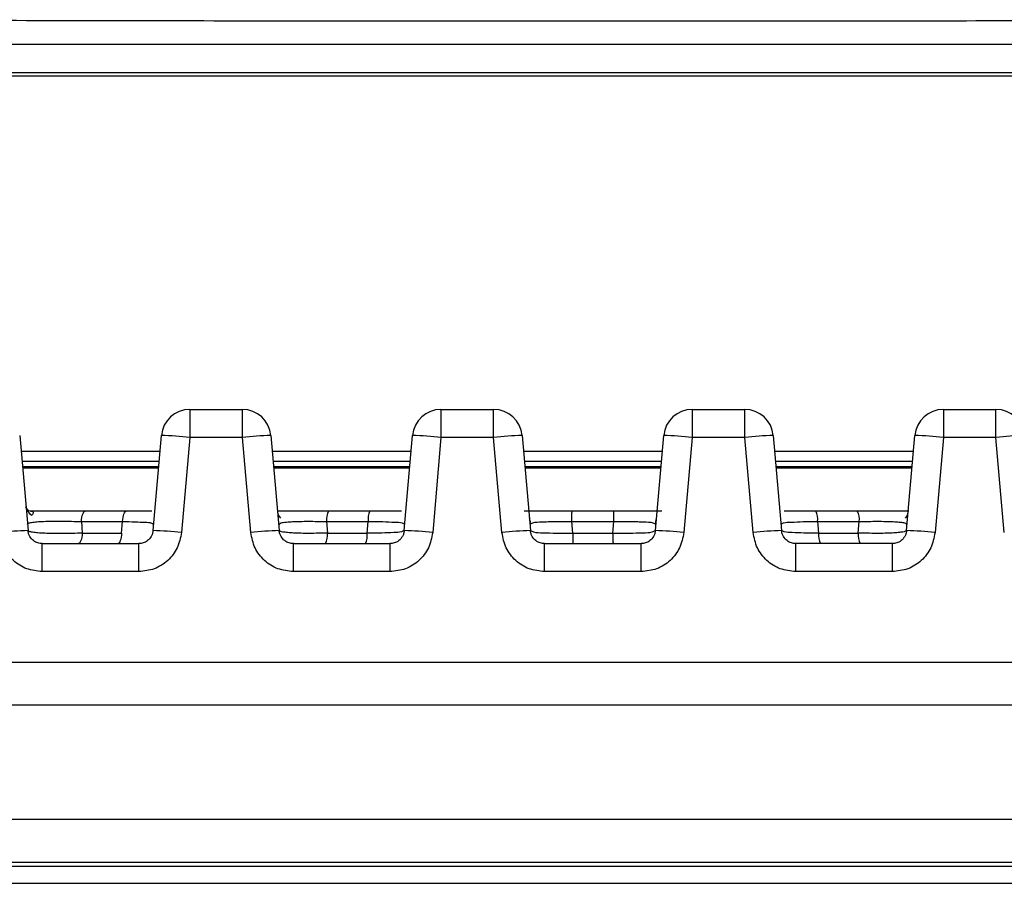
# Model space of a CAD drawing. Header units: millimetres. Extents: x 10 to 272, y 8 to 208.
# Tile 50 of 55: x 189.83 to 198.45, y 106.12 to 113.68. Entities that reach past the tile are written whole.
import ezdxf

# ---------------------------------------------------------------- set-up
doc = ezdxf.new("R2010")
doc.units = ezdxf.units.MM

msp = doc.modelspace()

# ---------------------------------------------------------------- linework, layer by layer
at = {"color": 7, "linetype": 'Continuous', "lineweight": 25}
for p, q in [((203.0166, 113.4627), (186.6911, 113.4627)), ((186.5935, 113.1877), (203.1095, 113.1877)), ((202.9839, 113.2127), (186.7234, 113.2127)), ((191.321, 110.2681), (191.321, 110.0225)), ((191.321, 110.2681), (191.7821, 110.2681)), ((191.7821, 110.0225), (191.7821, 110.2681)), ((193.521, 110.2681), (193.521, 110.0225)), ((193.521, 110.2681), (193.9821, 110.2681)), ((193.9821, 110.0225), (193.9821, 110.2681)), ((195.721, 110.2681), (195.721, 110.0225)), ((195.721, 110.2681), (196.1821, 110.2681)), ((196.1821, 110.0225), (196.1821, 110.2681)), ((197.8795, 110.2647), (197.8798, 110.2647)), ((197.921, 110.2681), (197.921, 110.0225)), ((197.921, 110.2681), (198.3821, 110.2681)), ((198.3821, 110.0225), (198.3821, 110.2681)), ((189.8311, 110.0399), (189.904, 109.2072)), ((190.9991, 109.2072), (191.072, 110.0399)), ((192.0311, 110.0399), (192.104, 109.2072)), ((193.1991, 109.2072), (193.272, 110.0399)), ((194.2311, 110.0399), (194.304, 109.2072)), ((195.3991, 109.2072), (195.472, 110.0399)), ((196.4311, 110.0399), (196.504, 109.2072)), ((197.5991, 109.2072), (197.672, 110.0399)), ((191.321, 110.0225), (191.2482, 109.1898)), ((191.7821, 110.0225), (191.321, 110.0225)), ((191.8549, 109.1898), (191.7821, 110.0225)), ((193.521, 110.0225), (193.4482, 109.1898)), ((193.9821, 110.0225), (193.521, 110.0225)), ((194.0549, 109.1898), (193.9821, 110.0225)), ((195.721, 110.0225), (195.6482, 109.1898)), ((196.1821, 110.0225), (195.721, 110.0225)), ((196.2549, 109.1898), (196.1821, 110.0225)), ((197.921, 110.0225), (197.8482, 109.1898)), ((198.3821, 110.0225), (197.921, 110.0225)), ((198.4549, 109.1898), (198.3821, 110.0225)), ((189.8431, 109.9033), (191.06, 109.9033)), ((192.0431, 109.9033), (193.26, 109.9033)), ((194.2431, 109.9033), (195.46, 109.9033)), ((196.4431, 109.9033), (197.66, 109.9033)), ((191.0521, 109.8127), (189.851, 109.8127)), ((193.2521, 109.8127), (192.051, 109.8127)), ((195.4521, 109.8127), (194.251, 109.8127)), ((197.6521, 109.8127), (196.451, 109.8127)), ((191.0479, 109.7645), (189.8552, 109.7645)), ((191.0468, 109.7527), (189.8562, 109.7527)), ((193.2479, 109.7645), (192.0552, 109.7645)), ((193.2469, 109.7527), (192.0562, 109.7527)), ((195.4479, 109.7645), (194.2552, 109.7645)), ((195.4469, 109.7527), (194.2562, 109.7527)), ((197.6479, 109.7645), (196.4552, 109.7645)), ((197.6469, 109.7527), (196.4562, 109.7527)), ((189.9272, 109.3777), (189.9123, 109.3796)), ((190.4054, 109.3777), (189.9272, 109.3777)), ((190.7641, 109.3777), (190.4054, 109.3777)), ((190.9399, 109.3777), (190.5832, 109.3777)), ((190.9881, 109.3777), (190.7641, 109.3777)), ((192.5365, 109.3777), (192.0857, 109.3777)), ((193.066, 109.3777), (192.2305, 109.3777)), ((192.8983, 109.3777), (192.5365, 109.3777)), ((193.1753, 109.3777), (192.8983, 109.3777)), ((194.6693, 109.3777), (194.2491, 109.3777)), ((195.2951, 109.3777), (194.4948, 109.3777)), ((195.0338, 109.3777), (194.6693, 109.3777)), ((195.454, 109.3777), (195.0338, 109.3777)), ((196.8048, 109.3777), (196.5281, 109.3777)), ((197.4684, 109.3777), (196.631, 109.3777)), ((197.1666, 109.3777), (196.8048, 109.3777)), ((197.6174, 109.3777), (197.1666, 109.3777)), ((190.3711, 109.2851), (190.3794, 109.1858)), ((190.3711, 109.2851), (190.7326, 109.2851)), ((190.7239, 109.1858), (190.7326, 109.2851)), ((192.5187, 109.2851), (192.5271, 109.1858)), ((192.5187, 109.2851), (192.8832, 109.2851)), ((192.8746, 109.1858), (192.8832, 109.2851)), ((194.3015, 109.2884), (194.299, 109.2636)), ((194.6764, 109.1858), (194.6679, 109.2851)), ((194.6679, 109.2851), (195.0352, 109.2851)), ((195.0267, 109.1858), (195.0352, 109.2851)), ((195.404, 109.2636), (195.4016, 109.2884)), ((196.8199, 109.2851), (196.8285, 109.1858)), ((196.8199, 109.2851), (197.1844, 109.2851)), ((197.176, 109.1858), (197.1844, 109.2851)), ((190.3794, 109.1858), (190.7239, 109.1858)), ((192.5271, 109.1858), (192.8746, 109.1858)), ((194.6764, 109.1858), (195.0267, 109.1858)), ((196.8285, 109.1858), (197.176, 109.1858)), ((190.0285, 109.0931), (190.8746, 109.0931)), ((190.0285, 108.8475), (190.0285, 109.0931)), ((190.8746, 108.8475), (190.8746, 109.0931)), ((192.2285, 108.8475), (192.2285, 109.0931)), ((192.2285, 109.0931), (193.0746, 109.0931)), ((193.0746, 108.8475), (193.0746, 109.0931)), ((194.4285, 108.8475), (194.4285, 109.0931)), ((194.4285, 109.0931), (195.2746, 109.0931)), ((195.2746, 108.8475), (195.2746, 109.0931)), ((196.6285, 108.8475), (196.6285, 109.0931)), ((197.4746, 109.0931), (196.6285, 109.0931)), ((197.4746, 108.8475), (197.4746, 109.0931)), ((190.8746, 108.8475), (190.0285, 108.8475)), ((193.0746, 108.8475), (192.2285, 108.8475)), ((195.2746, 108.8475), (194.4285, 108.8475)), ((197.4746, 108.8475), (196.6285, 108.8475)), ((208.644, 108.0527), (181.0591, 108.0527)), ((208.6438, 107.6777), (181.0593, 107.6777)), ((208.6438, 106.6777), (181.0593, 106.6777)), ((207.2266, 106.3027), (182.4765, 106.3027))]:
    msp.add_line(p, q, dxfattribs=at)
at = {"color": 7, "linetype": 'Continuous', "lineweight": 25, "flags": 128}
for points in [[(190.3711, 109.2851), (190.3731, 109.3043), (190.3759, 109.3222), (190.3795, 109.3382), (190.3838, 109.3519), (190.3887, 109.363), (190.394, 109.3711), (190.3996, 109.3761), (190.4054, 109.3777)], [(190.7326, 109.2851), (190.7344, 109.3043), (190.737, 109.3222), (190.7403, 109.3382), (190.7442, 109.3519), (190.7487, 109.363), (190.7536, 109.3711), (190.7588, 109.3761), (190.7641, 109.3777)], [(190.3794, 109.1858), (190.3775, 109.1665), (190.3747, 109.1487), (190.3711, 109.1327), (190.3668, 109.119), (190.3619, 109.1079), (190.3566, 109.0998), (190.351, 109.0948), (190.3453, 109.0931)], [(190.7239, 109.1858), (190.7221, 109.1665), (190.7195, 109.1487), (190.7162, 109.1327), (190.7123, 109.119), (190.7078, 109.1079), (190.7029, 109.0998), (190.6977, 109.0948), (190.6924, 109.0931)]]:
    msp.add_lwpolyline(points, dxfattribs=at)
at = {"color": 7, "linetype": 'Continuous', "lineweight": 25}
for centre, radius, start, end in [((191.321, 110.0181), 0.25, 89.99993, 175.00001), ((191.7821, 110.0181), 0.25, 4.99999, 90.00007), ((193.521, 110.0181), 0.25, 89.99995, 175.00001), ((193.9821, 110.0181), 0.25, 5.00004, 90.00003), ((195.721, 110.0181), 0.25, 89.99997, 174.99996), ((196.1821, 110.0181), 0.25, 4.99999, 90.00005), ((197.921, 110.0181), 0.25, 89.99993, 175.00001), ((198.3821, 110.0181), 0.25, 4.99999, 90.00007), ((190.946, 106.4507), 3.5914, 84.00577, 87.9895), ((192.1571, 106.4507), 3.5914, 92.01049, 95.99424), ((193.146, 106.4508), 3.5914, 84.00575, 87.98951), ((194.3571, 106.4507), 3.5914, 92.01049, 95.99424), ((195.346, 106.4507), 3.5914, 84.00576, 87.98951), ((196.5571, 106.4508), 3.5914, 92.01049, 95.99425), ((197.546, 106.4507), 3.5914, 84.00576, 87.98951), ((198.7571, 106.4507), 3.5914, 92.0105, 95.99423), ((189.9866, 109.4302), 0.1018, 186.25592, 240.75979), ((192.1744, 109.3763), 0.0849, 185.72116, 225.49991), ((192.6733, 109.3033), 0.1557, 151.45854, 186.72367), ((193.0615, 109.3036), 0.1792, 155.58355, 185.94396), ((196.6416, 109.3036), 0.1792, 354.05604, 24.41645), ((197.0298, 109.3033), 0.1557, 353.27633, 28.54146), ((197.5287, 109.3763), 0.0849, 314.50009, 354.27884), ((194.3663, 109.3197), 0.0719, 185.11745, 205.73786), ((195.3368, 109.3197), 0.0719, 334.26214, 354.88255), ((190.03, 105.6181), 3.5914, 92.01048, 95.99425), ((190.8731, 105.6181), 3.5914, 84.00576, 87.98951), ((192.23, 105.6181), 3.5914, 92.01048, 95.99425), ((192.3717, 109.1675), 0.1564, 331.59579, 6.699), ((192.6968, 109.1672), 0.1788, 335.52356, 5.95579), ((193.0731, 105.6181), 3.5914, 84.00576, 87.98951), ((194.43, 105.6181), 3.5914, 92.01049, 95.99424), ((195.2731, 105.6181), 3.5914, 84.00576, 87.98951), ((196.63, 105.6181), 3.5914, 92.01049, 95.99424), ((197.0063, 109.1672), 0.1788, 174.04421, 204.47644), ((197.3314, 109.1675), 0.1564, 173.301, 208.40421), ((197.4731, 105.6181), 3.5914, 84.00575, 87.98952)]:
    msp.add_arc(centre, radius, start, end, dxfattribs=at)
for points, knots in [([(186.7978, 113.6784), (186.7978, 113.6784), (187.7419, 113.6784), (189.6077, 113.6727), (192.4181, 113.6684), (195.194, 113.6667), (197.9306, 113.6691), (200.0169, 113.6732), (201.666, 113.6768), (202.4328, 113.6784), (202.9053, 113.6784), (202.9053, 113.6784)], [0, 0, 0, 0, 0.000002, 0.175847, 0.347492, 0.523441, 0.692848, 0.857183, 0.911999, 0.999998, 1, 1, 1, 1]), ([(189.9123, 109.3796), (189.9102, 109.3816), (189.9034, 109.388), (189.8918, 109.3973), (189.8877, 109.4083), (189.8859, 109.4132)], [0, 0, 0, 0, 0.201725, 0.647357, 1, 1, 1, 1]), ([(189.9272, 109.3777), (189.9302, 109.3776), (189.9355, 109.3773), (189.9443, 109.3752), (189.956, 109.3616), (189.945, 109.3499), (189.9369, 109.3414)], [0, 0, 0, 0, 0.161879, 0.2914484, 0.4821964, 1, 1, 1, 1]), ([(194.6679, 109.2851), (194.6679, 109.2971), (194.668, 109.3194), (194.6684, 109.3482), (194.6684, 109.367), (194.6691, 109.3756), (194.6693, 109.3777)], [0, 0, 0, 0, 0.390155, 0.721035, 0.932088, 1, 1, 1, 1]), ([(195.0352, 109.2851), (195.0352, 109.2975), (195.0351, 109.3197), (195.0347, 109.3484), (195.0347, 109.3669), (195.034, 109.3755), (195.0338, 109.3777)], [0, 0, 0, 0, 0.400278, 0.721036, 0.92824, 1, 1, 1, 1]), ([(189.899, 109.2636), (189.9018, 109.2664), (189.9112, 109.276), (189.9413, 109.2784), (189.9847, 109.2853), (190.0453, 109.2883), (190.1178, 109.2906), (190.1992, 109.2907), (190.2846, 109.2891), (190.3423, 109.2864), (190.3711, 109.2851)], [0, 0, 0, 0, 0.024341, 0.083046, 0.17829, 0.306722, 0.462333, 0.635911, 0.818728, 1, 1, 1, 1]), ([(190.7326, 109.2851), (190.7697, 109.2853), (190.8361, 109.2857), (190.9195, 109.2791), (190.9758, 109.2792), (190.9981, 109.2669), (191.0041, 109.2636)], [0, 0, 0, 0, 0.404798, 0.724024, 0.925846, 1, 1, 1, 1]), ([(192.099, 109.2636), (192.1091, 109.2685), (192.1311, 109.2792), (192.1735, 109.2815), (192.2253, 109.286), (192.289, 109.2878), (192.3613, 109.2886), (192.4388, 109.2878), (192.4919, 109.286), (192.5187, 109.2851)], [0, 0, 0, 0, 0.078953, 0.171757, 0.296632, 0.449564, 0.623247, 0.809912, 1, 1, 1, 1]), ([(192.8832, 109.2851), (192.9261, 109.2858), (193.0037, 109.287), (193.1023, 109.2804), (193.1694, 109.2811), (193.1968, 109.2673), (193.2041, 109.2636)], [0, 0, 0, 0, 0.396649, 0.718014, 0.924671, 1, 1, 1, 1]), ([(194.299, 109.2636), (194.3077, 109.2678), (194.3402, 109.2832), (194.3964, 109.2818), (194.4623, 109.2861), (194.526, 109.2868), (194.5954, 109.2868), (194.6434, 109.2857), (194.6679, 109.2851)], [0, 0, 0, 0, 0.076972, 0.288833, 0.439307, 0.612763, 0.802412, 1, 1, 1, 1]), ([(195.0352, 109.2851), (195.0598, 109.2857), (195.1078, 109.2868), (195.1772, 109.2867), (195.241, 109.2861), (195.3067, 109.2817), (195.3629, 109.2832), (195.3954, 109.2677), (195.404, 109.2636)], [0, 0, 0, 0, 0.198042, 0.387776, 0.561131, 0.711435, 0.923101, 1, 1, 1, 1]), ([(196.499, 109.2636), (196.5064, 109.2673), (196.5338, 109.281), (196.601, 109.2805), (196.6995, 109.287), (196.7771, 109.2858), (196.8199, 109.2851)], [0, 0, 0, 0, 0.075895, 0.282325, 0.604315, 1, 1, 1, 1]), ([(197.1844, 109.2851), (197.2112, 109.286), (197.2643, 109.2878), (197.3418, 109.2886), (197.4141, 109.2878), (197.4778, 109.286), (197.5296, 109.2815), (197.572, 109.2792), (197.594, 109.2685), (197.6041, 109.2636)], [0, 0, 0, 0, 0.190088, 0.376753, 0.550436, 0.703368, 0.828243, 0.921047, 1, 1, 1, 1]), ([(190.0285, 108.8475), (189.9822, 108.8527), (189.8898, 108.863), (189.7702, 108.9397), (189.6826, 109.0522), (189.6641, 109.1439), (189.6549, 109.1898)], [0, 0, 0, 0, 0.249467, 0.498637, 0.748735, 1, 1, 1, 1]), ([(190.0285, 109.0931), (190.0158, 109.0943), (189.9885, 109.0967), (189.9492, 109.1179), (189.9225, 109.1483), (189.9081, 109.18), (189.9054, 109.198), (189.904, 109.2072)], [0, 0, 0, 0, 0.205971, 0.441079, 0.705214, 0.848937, 1, 1, 1, 1]), ([(190.3794, 109.1858), (190.3509, 109.1844), (190.2935, 109.1818), (190.2085, 109.1802), (190.1272, 109.1803), (190.0544, 109.1826), (189.9932, 109.1857), (189.9487, 109.1923), (189.9179, 109.1951), (189.9072, 109.2044), (189.904, 109.2072)], [0, 0, 0, 0, 0.178595, 0.359387, 0.531762, 0.686975, 0.815927, 0.912617, 0.973515, 1, 1, 1, 1]), ([(190.9991, 109.2072), (190.9977, 109.198), (190.9949, 109.18), (190.9805, 109.1483), (190.9539, 109.1179), (190.9146, 109.0967), (190.8873, 109.0943), (190.8746, 109.0931)], [0, 0, 0, 0, 0.151063, 0.294785, 0.558921, 0.794029, 1, 1, 1, 1]), ([(191.2482, 109.1898), (191.2389, 109.1439), (191.2205, 109.0522), (191.1329, 108.9397), (191.0133, 108.8629), (190.9208, 108.8526), (190.8746, 108.8475)], [0, 0, 0, 0, 0.251256, 0.501343, 0.750728, 1, 1, 1, 1]), ([(192.2285, 108.8475), (192.1822, 108.8527), (192.0898, 108.863), (191.9702, 108.9397), (191.8826, 109.0522), (191.8641, 109.1439), (191.8549, 109.1898)], [0, 0, 0, 0, 0.249467, 0.498637, 0.748734, 1, 1, 1, 1]), ([(192.2285, 109.0931), (192.2158, 109.0943), (192.1885, 109.0967), (192.1492, 109.1179), (192.1225, 109.1483), (192.1081, 109.18), (192.1054, 109.198), (192.104, 109.2072)], [0, 0, 0, 0, 0.205971, 0.441079, 0.705215, 0.848937, 1, 1, 1, 1]), ([(192.5271, 109.1858), (192.5004, 109.1849), (192.4476, 109.1831), (192.3703, 109.1823), (192.2978, 109.1829), (192.234, 109.1853), (192.1809, 109.1883), (192.1425, 109.1942), (192.1158, 109.1967), (192.1067, 109.2048), (192.104, 109.2072)], [0, 0, 0, 0, 0.187201, 0.371642, 0.543911, 0.696221, 0.821388, 0.915307, 0.974394, 1, 1, 1, 1]), ([(193.1991, 109.2072), (193.1912, 109.2036), (193.1626, 109.1902), (193.0946, 109.1902), (192.9953, 109.1839), (192.9175, 109.1851), (192.8746, 109.1858)], [0, 0, 0, 0, 0.079417, 0.287811, 0.607778, 1, 1, 1, 1]), ([(193.1991, 109.2072), (193.1977, 109.198), (193.1949, 109.18), (193.1805, 109.1483), (193.1539, 109.1179), (193.1146, 109.0967), (193.0873, 109.0943), (193.0746, 109.0931)], [0, 0, 0, 0, 0.151063, 0.294785, 0.55892, 0.79403, 1, 1, 1, 1]), ([(193.4482, 109.1898), (193.4389, 109.1439), (193.4205, 109.0522), (193.3329, 108.9397), (193.2133, 108.8629), (193.1208, 108.8526), (193.0746, 108.8475)], [0, 0, 0, 0, 0.251256, 0.501343, 0.750728, 1, 1, 1, 1]), ([(194.4285, 108.8475), (194.3822, 108.8527), (194.2898, 108.863), (194.1702, 108.9397), (194.0826, 109.0522), (194.0641, 109.1439), (194.0549, 109.1898)], [0, 0, 0, 0, 0.249467, 0.498637, 0.748734, 1, 1, 1, 1]), ([(194.4285, 109.0931), (194.4158, 109.0943), (194.3885, 109.0967), (194.3492, 109.1179), (194.3225, 109.1483), (194.3081, 109.18), (194.3054, 109.198), (194.304, 109.2072)], [0, 0, 0, 0, 0.20597, 0.441079, 0.705215, 0.848937, 1, 1, 1, 1]), ([(194.304, 109.2072), (194.3133, 109.2031), (194.3471, 109.1883), (194.4259, 109.1886), (194.5154, 109.1836), (194.6039, 109.1842), (194.6519, 109.1852), (194.6764, 109.1858)], [0, 0, 0, 0, 0.081463, 0.293132, 0.61573, 0.804126, 1, 1, 1, 1]), ([(194.6764, 109.1858), (194.6763, 109.1737), (194.6763, 109.1515), (194.6758, 109.1227), (194.6758, 109.1038), (194.6752, 109.0952), (194.675, 109.0931)], [0, 0, 0, 0, 0.390162, 0.721047, 0.932103, 1, 1, 1, 1]), ([(195.0267, 109.1858), (195.0514, 109.1852), (195.0995, 109.1842), (195.1881, 109.1836), (195.2774, 109.1886), (195.3561, 109.1883), (195.3898, 109.2031), (195.3991, 109.2072)], [0, 0, 0, 0, 0.197219, 0.385215, 0.707436, 0.918972, 1, 1, 1, 1]), ([(195.0267, 109.1858), (195.0268, 109.1734), (195.0268, 109.1511), (195.0273, 109.1225), (195.0273, 109.1039), (195.0279, 109.0953), (195.0281, 109.0931)], [0, 0, 0, 0, 0.400285, 0.721047, 0.92825, 1, 1, 1, 1]), ([(195.3991, 109.2072), (195.3977, 109.198), (195.3949, 109.18), (195.3805, 109.1483), (195.3539, 109.1179), (195.3146, 109.0967), (195.2873, 109.0943), (195.2746, 109.0931)], [0, 0, 0, 0, 0.151063, 0.294785, 0.558921, 0.79403, 1, 1, 1, 1]), ([(195.6482, 109.1898), (195.6389, 109.1439), (195.6205, 109.0522), (195.5329, 108.9397), (195.4133, 108.8629), (195.3208, 108.8526), (195.2746, 108.8475)], [0, 0, 0, 0, 0.251256, 0.501343, 0.750728, 1, 1, 1, 1]), ([(196.6285, 108.8475), (196.5822, 108.8527), (196.4898, 108.863), (196.3702, 108.9397), (196.2826, 109.0522), (196.2641, 109.1439), (196.2549, 109.1898)], [0, 0, 0, 0, 0.249467, 0.498637, 0.748734, 1, 1, 1, 1]), ([(196.6285, 109.0931), (196.6158, 109.0943), (196.5885, 109.0967), (196.5492, 109.1179), (196.5225, 109.1483), (196.5081, 109.18), (196.5054, 109.198), (196.504, 109.2072)], [0, 0, 0, 0, 0.20597, 0.44108, 0.705215, 0.848937, 1, 1, 1, 1]), ([(196.8285, 109.1858), (196.7856, 109.1851), (196.7078, 109.1839), (196.6084, 109.1902), (196.5405, 109.1902), (196.5119, 109.2036), (196.504, 109.2072)], [0, 0, 0, 0, 0.392222, 0.712189, 0.920583, 1, 1, 1, 1]), ([(197.5991, 109.2072), (197.5964, 109.2048), (197.5872, 109.1967), (197.5606, 109.1942), (197.5222, 109.1883), (197.4691, 109.1853), (197.4053, 109.1829), (197.3328, 109.1823), (197.2555, 109.1831), (197.2026, 109.1849), (197.176, 109.1858)], [0, 0, 0, 0, 0.025606, 0.084693, 0.178612, 0.303779, 0.456089, 0.628358, 0.812799, 1, 1, 1, 1]), ([(197.5991, 109.2072), (197.5977, 109.198), (197.5949, 109.18), (197.5805, 109.1483), (197.5539, 109.1179), (197.5146, 109.0967), (197.4873, 109.0943), (197.4746, 109.0931)], [0, 0, 0, 0, 0.151063, 0.294785, 0.558921, 0.794029, 1, 1, 1, 1]), ([(197.8482, 109.1898), (197.8389, 109.1439), (197.8205, 109.0522), (197.7329, 108.9397), (197.6133, 108.8629), (197.5208, 108.8526), (197.4746, 108.8475)], [0, 0, 0, 0, 0.251256, 0.501343, 0.750728, 1, 1, 1, 1])]:
    msp.add_open_spline(points, degree=3, knots=knots, dxfattribs=at)
for points in [[(182.5051, 106.2741), (186.6206, 106.272), (194.8515, 106.2679), (203.0825, 106.272), (207.198, 106.2741)], [(182.4994, 106.1241), (186.6168, 106.122), (194.8515, 106.1179), (203.0863, 106.122), (207.2037, 106.1241)]]:
    msp.add_open_spline(points, degree=3, dxfattribs=at)

doc.saveas('drawing.dxf')
